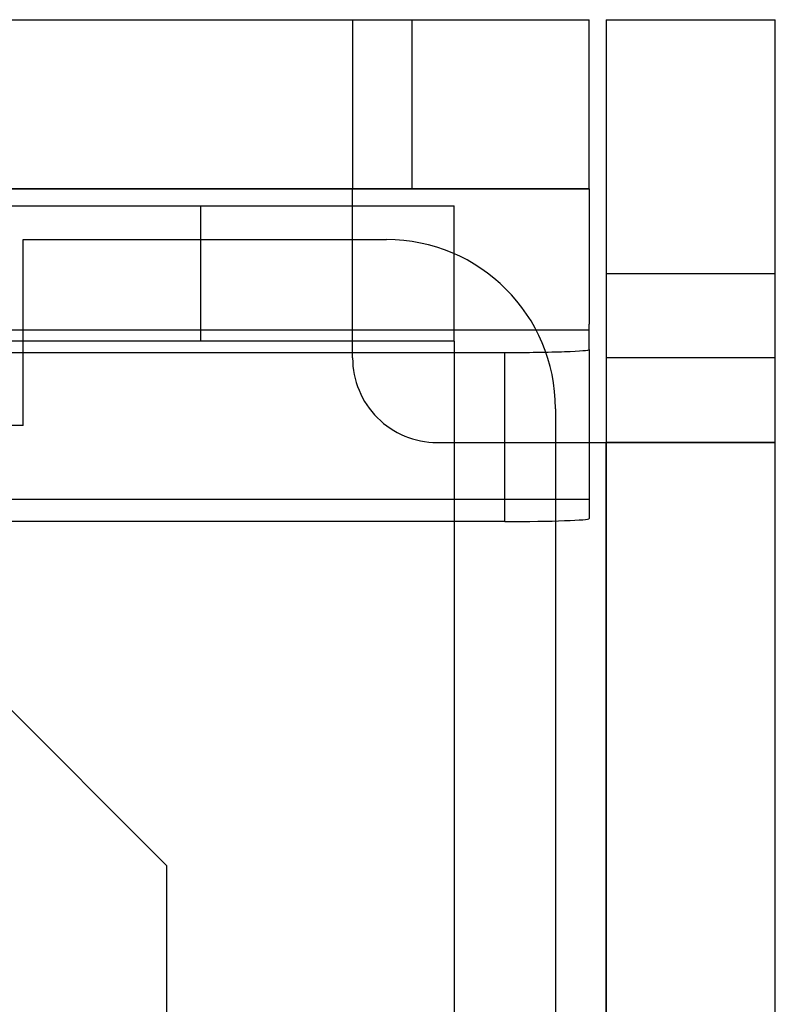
# Model space of a CAD drawing. Header units: millimetres. Extents: x 0 to 93, y 0 to 191.
# Tile 148 of 148: x 88.53 to 93, y 184.18 to 190. Entities that reach past the tile are written whole.
import ezdxf

# ---------------------------------------------------------------- set-up
doc = ezdxf.new("R2010")
doc.units = ezdxf.units.MM
doc.layers.add('MAIN-1', color=7, linetype='Continuous')
doc.layers.add('MAIN-2', color=7, linetype='Continuous')

msp = doc.modelspace()

# ---------------------------------------------------------------- linework, layer by layer
at = {"layer": 'MAIN-1'}
for p, q in [((82.9, 190), (91.9, 190)), ((91.9, 189), (91.9, 190)), ((92, 190), (92, 187.5)), ((92, 190), (93, 190)), ((93, 187.5), (93, 190)), ((91.9, 189), (82.9, 189)), ((91.9, 189), (91.9, 188.2)), ((1.9, 188.9), (91.1, 188.9)), ((91.1, 188.1), (91.1, 188.9)), ((91.9, 188.1651), (91.1, 188.1651)), ((91.9, 188.1651), (91.9, 188.2)), ((91.9, 188.0499), (91.9, 188.1651)), ((91.1, 188.1), (1.9, 188.1)), ((91.1, 188.1), (91.1, 183.1)), ((91.9, 188.0499), (91.9, 187.0505)), ((91.1, 188.0325), (91.4, 188.0325)), ((91.4, 187.0331), (91.4, 188.0325)), ((91.9, 187.5), (92, 187.5)), ((92, 5), (92, 187.5)), ((93, 187.5), (92, 187.5)), ((93, 5), (93, 187.5)), ((91.4, 187.0331), (91.1, 187.0331)), ((91.7, 187.0366), (91.7, 183.1))]:
    msp.add_line(p, q, dxfattribs=at)
for centre, major_axis, start_param, end_param in [((91.4, 188.0499), (-0.5, 0), 1.570796, 3.141593), ((91.4, 187.0505), (0.5, 0), -1.570796, 0)]:
    msp.add_ellipse(centre, major_axis=major_axis, ratio=0.034899, start_param=start_param, end_param=end_param, dxfattribs=at)
at = {"layer": 'MAIN-2'}
for p, q in [((90.5, 190), (90.5, 189)), ((90.5, 190), (90.5, 190)), ((90.85, 190), (90.85, 189)), ((91.9, 190), (91.9, 190)), ((92, 190), (92, 190)), ((93, 190), (93, 190)), ((2.5, 189), (90.5, 189)), ((82.9, 189), (91.9, 189)), ((90.5, 188), (90.5, 189)), ((90.5, 189), (90.5, 189)), ((90.5, 189), (90.5, 189)), ((91.9, 189), (91.9, 189)), ((91.9, 189), (91.9, 189)), ((89.6, 188.9), (89.6, 188.1)), ((91.1, 188.9), (91.1, 188.9)), ((88.5525, 187.6), (88.5525, 188.7)), ((88.5525, 188.7), (88.5525, 188.7)), ((88.5525, 188.7), (90.7, 188.7)), ((90.7, 188.7), (90.7, 188.7)), ((92, 188.5), (93, 188.5)), ((91.1, 188.1651), (82.9, 188.1651)), ((91.9, 188.1651), (82.9, 188.1651)), ((91.9, 188.2), (91.9, 188.2)), ((91.9, 188.1651), (91.9, 188.1651)), ((91.1, 188.1), (1.9, 188.1)), ((91.1, 188.1), (91.1, 188.1)), ((91.1, 188.1), (91.1, 188.1)), ((83.4, 188.0325), (91.1, 188.0325)), ((90.5, 188), (90.5, 188)), ((93, 188), (92, 188)), ((91.7, 187.7), (91.7, 187.7)), ((91.7, 187.7), (91.7, 187.0366)), ((88.5525, 187.6), (82.6475, 187.6)), ((88.5525, 187.6), (88.5525, 187.6)), ((91, 187.5), (91, 187.5)), ((91, 187.5), (91.9, 187.5)), ((92, 187.5), (92, 0)), ((92, 187.5), (92, 187.5)), ((92, 187.5), (93, 187.5)), ((92, 187.5), (92, 187.5)), ((93, 187.5), (93, 187.5)), ((82.9, 187.1657), (91.9, 187.1657)), ((91.1, 187.0331), (83.4, 187.0331)), ((87.4, 187), (89.4, 185)), ((89.4, 185), (89.4, 185)), ((89.4, 185), (89.4, 14.7))]:
    msp.add_line(p, q, dxfattribs=at)
for centre, radius, start, end in [((90.7, 187.7), 1, 0, 89.99998), ((91, 188), 0.5, 180.00002, 270.00002)]:
    msp.add_arc(centre, radius, start, end, dxfattribs=at)

doc.saveas('drawing.dxf')
